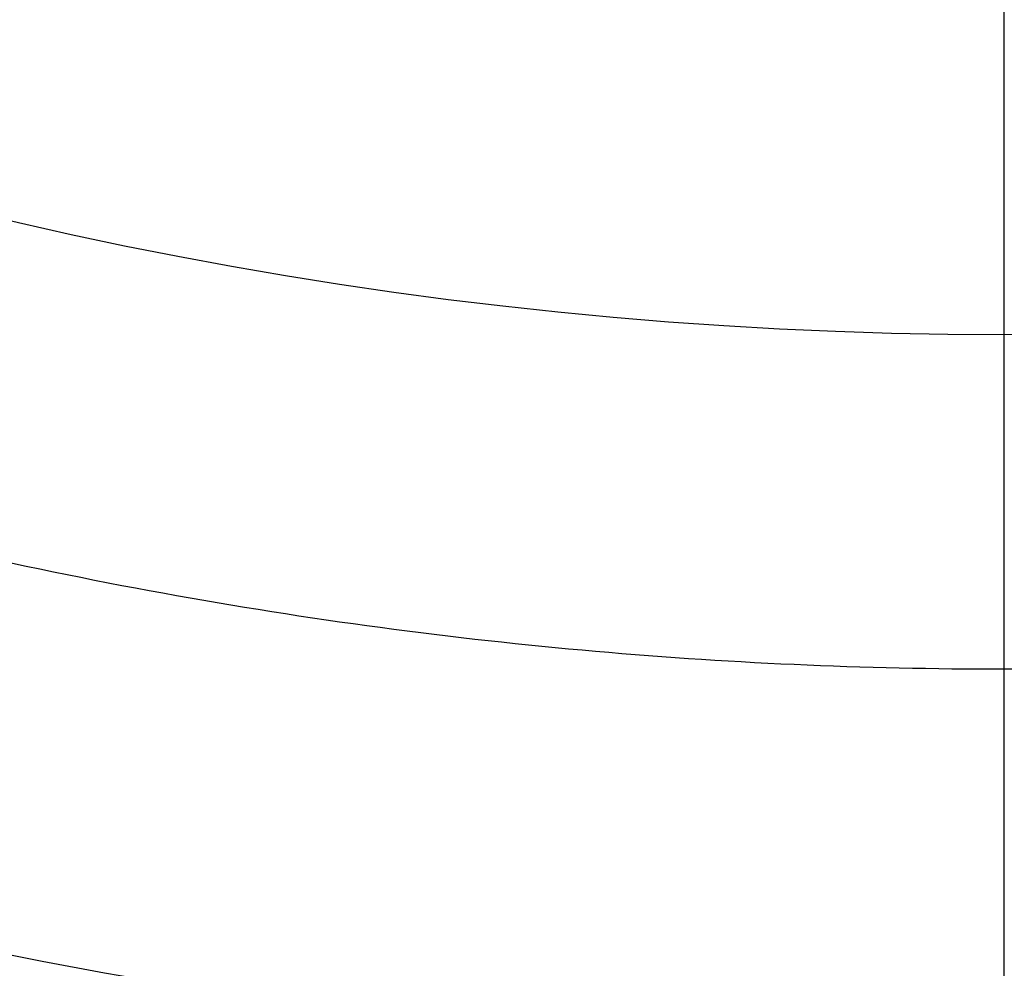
# Model space of a CAD drawing. Header units: millimetres. Extents: x 413 to 1023, y 560 to 1170.
# Tile 58 of 256: x 668 to 718, y 611 to 660. Entities that reach past the tile are written whole.
import ezdxf

# ---------------------------------------------------------------- set-up
doc = ezdxf.new("R2010")
doc.units = ezdxf.units.MM
doc.layers.add('Flora Ø60_Tall$Københanver Ø60 Tall', color=7, linetype='Continuous')

msp = doc.modelspace()

# ---------------------------------------------------------------- linework, layer by layer
at = {"layer": 'Flora Ø60_Tall$Københanver Ø60 Tall', "extrusion": (0, 0, -1)}
for centre, radius in [((-717.829, 865.068, -658.5), 305), ((-717.829, 865.068, -637), 286.315), ((-717.829, 865.068, -625), 286.315), ((-717.829, 865.068, -680), 283.5), ((-717.829, 865.068, -677.992), 260.583), ((-717.829, 865.068, -672.975), 257.943)]:
    msp.add_circle(centre, radius, dxfattribs=at)
at = {"layer": 'Flora Ø60_Tall$Københanver Ø60 Tall'}
msp.add_circle((717.829, 865.068, 376.55), 221.547, dxfattribs=at)
for points, knots in [([(451.946, 865.068, 680), (451.946, 1130.952, 680), (717.829, 1130.952, 680), (983.713, 1130.952, 680), (983.713, 865.068, 680), (983.713, 599.185, 680), (717.829, 599.185, 680), (451.946, 599.185, 680), (451.946, 865.068, 680)], [0, 0, 0, 417.648743, 417.648743, 835.297486, 835.297486, 1252.94623, 1252.94623, 1670.594973, 1670.594973, 1670.594973]), ([(479.327, 865.068, 309.5), (479.327, 1103.57, 309.5), (717.829, 1103.57, 309.5), (956.331, 1103.57, 309.5), (956.331, 865.068, 309.5), (956.331, 626.566, 309.5), (717.829, 626.566, 309.5), (479.327, 626.566, 309.5), (479.327, 865.068, 309.5)], [0, 0, 0, 479.07428, 479.07428, 958.14856, 958.14856, 1437.22284, 1437.22284, 1916.29712, 1916.29712, 1916.29712])]:
    msp.add_rational_spline(points, [1, 0.707106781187, 1, 0.707106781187, 1, 0.707106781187, 1, 0.707106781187, 1], degree=2, knots=knots, dxfattribs=at)
msp.add_open_spline([(717.829, 607.125, 672.975), (717.829, 686.686, 25)], degree=1, dxfattribs=at)

doc.saveas('drawing.dxf')
